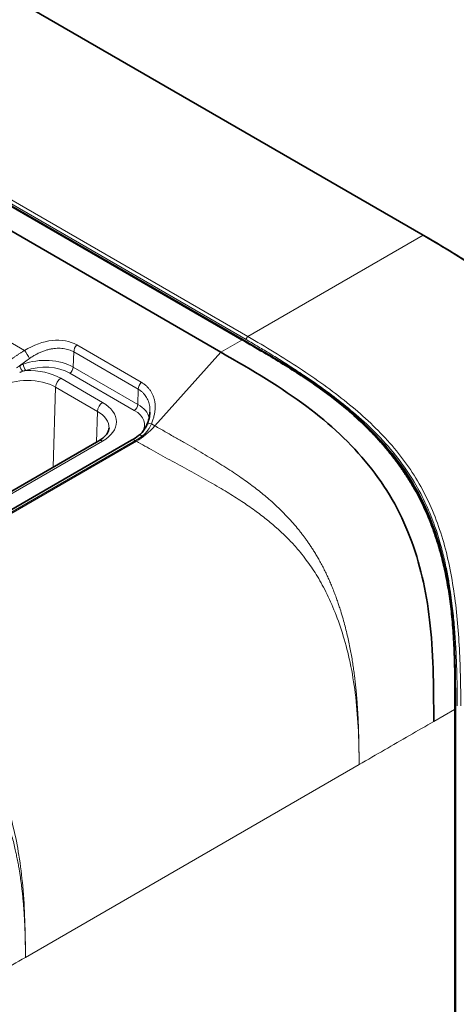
# Model space of a CAD drawing. Header units: millimetres. Extents: x 10 to 830, y 10 to 584.
# Tile 171 of 174: x 779 to 797, y 468 to 508. Entities that reach past the tile are written whole.
import ezdxf

# ---------------------------------------------------------------- set-up
doc = ezdxf.new("R2010")
doc.units = ezdxf.units.MM
doc.header["$LTSCALE"] = 2
doc.layers.add('Sichtbar (ISO)', color=7, linetype='Continuous', lineweight=35)
doc.layers.add('Sichtbar schmal (ISO)', color=7, linetype='Continuous', lineweight=18)

msp = doc.modelspace()

# ---------------------------------------------------------------- linework, layer by layer
at = {"layer": 'Sichtbar (ISO)'}
for p, q in [((715.1945994, 545.84265315), (795.72274806, 499.34970484)), ((707.81907396, 541.64317069), (788.41974176, 495.10835344)), ((773.02207896, 502.98292012), (787.51977437, 494.61267166)), ((795.93488009, 499.22723035), (795.72274806, 499.34970484)), ((770.76674749, 484.21078802), (782.57543073, 491.02853447)), ((771.1569596, 483.68982509), (783.90202907, 491.04819438)), ((797.03048644, 480.18350974), (797.03048644, 467.15173302))]:
    msp.add_line(p, q, dxfattribs=at)
for centre, start_param, end_param in [((790.81403295, 487.77261207), 0.9058810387, 0.90588611), ((790.82817508, 487.78077703), 0.9091634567, 0.9091688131)]:
    msp.add_ellipse(centre, major_axis=(-3, 5.19615242), ratio=0.5773502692, start_param=start_param, end_param=end_param, dxfattribs=at)
for points, knots in [([(795.72274806, 499.34970484), (798.60161546, 497.68758997), (801.23039902, 495.88108964), (802.6687723, 493.38730456), (804.10714557, 490.89351948), (804.35510765, 487.71245123), (804.35510765, 484.38822149)], [0, 0, 0, 0, 0.5, 0.5, 0.5, 1, 1, 1, 1]), ([(788.41974172, 495.10835346), (789.8593071, 494.27722278), (791.32899716, 493.44702123), (793.16558579, 491.87555231), (793.59538357, 491.46419183), (794.32755337, 490.64759778), (794.6413416, 490.25321079), (795.37083632, 489.1871543), (795.75010376, 488.46253046), (796.31579698, 487.02829369), (796.5173402, 486.30206463), (796.82539388, 484.78297641), (796.91384573, 483.98520613), (797.02822173, 482.17995122), (797.03049187, 481.17989344), (797.03048644, 480.18350956)], [0, 0, 0, 0, 0.610683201, 0.610683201, 0.8005382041, 0.8005382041, 0.9531558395, 0.9531558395, 1.1902812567, 1.1902812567, 1.4254513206, 1.4254513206, 1.6995338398, 1.6995338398, 2.0655806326, 2.0655806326, 2.0655806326, 2.0655806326]), ([(787.51977437, 494.61267166), (788.83206437, 493.85502067), (791.03949411, 492.55123209), (793.21829159, 490.52908908), (794.5012234, 488.67976232), (795.46255087, 486.64722053), (796.12432285, 483.73335727), (796.15123028, 481.14828153), (796.15123028, 479.65195632)], [0, 0, 0, 0, 0.2107649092, 0.4059174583, 0.5034937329, 0.5996250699, 0.7918877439, 1, 1, 1, 1]), ([(792.5341861, 492.4129542), (793.25990578, 491.82501969), (794.30391832, 490.8023123), (795.41145657, 489.20469868), (796.24046244, 487.4533924), (796.60303191, 486.03850301), (796.7494937, 485.11637908)], [0.24652026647, 0.24652026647, 0.24652026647, 0.24652026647, 0.40591745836, 0.50349373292, 0.59962506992, 0.7558535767, 0.7558535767, 0.7558535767, 0.7558535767]), ([(782.98492786, 491.5345851), (782.9836594, 491.5049358), (782.97855806, 491.47497721), (782.95913062, 491.41221119), (782.94472483, 491.37938857), (782.9042863, 491.31099824), (782.87822076, 491.27547724), (782.81325679, 491.20362914), (782.77436754, 491.16733658), (782.6840108, 491.09627493), (782.63255905, 491.06151752), (782.57543073, 491.02853447)], [2.38088971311, 2.38088971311, 2.38088971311, 2.38088971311, 2.5330303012, 2.5330303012, 2.6851708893, 2.6851708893, 2.8373114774, 2.8373114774, 2.98945206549, 2.98945206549, 3.14159265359, 3.14159265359, 3.14159265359, 3.14159265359]), ([(784.18207139, 491.23446069), (784.28448662, 491.31156165), (784.37117118, 491.40936829), (784.46803166, 491.56667696), (784.49365071, 491.61566133), (784.51622979, 491.66650572)], [0, 0, 0, 0, 0.047162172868, 0.047162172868, 0.066928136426, 0.066928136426, 0.066928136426, 0.066928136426])]:
    msp.add_open_spline(points, degree=3, knots=knots, dxfattribs=at)
for points in [[(795.9348801, 499.22723035), (796.44587538, 498.93220709), (797.50261548, 498.29840582), (798.87710766, 497.38339642), (800.12103984, 496.43740221), (801.19648843, 495.45951924), (802.08415247, 494.44220099), (802.75365759, 493.43521691), (803.28984751, 492.350431), (803.72576299, 491.07151062), (804.03377148, 489.64983858), (804.23022199, 488.0992393), (804.33490668, 486.44759407), (804.35510765, 485.22141513), (804.35510765, 484.63317046)], [(784.51622959, 491.66650527), (784.59292237, 491.83920844), (784.63712716, 492.01641996), (784.64409857, 492.17937511)], [(783.90202905, 491.04819437), (783.9944187, 491.10153558), (784.08852255, 491.16403512), (784.18207157, 491.23446082)]]:
    msp.add_open_spline(points, degree=3, dxfattribs=at)
at = {"layer": 'Sichtbar schmal (ISO)'}
for p, q in [((708.08817625, 541.73975782), (788.6163249, 495.24680952)), ((707.76907397, 541.63821781), (788.36974176, 495.10340056)), ((708.01746555, 541.61728335), (788.54561424, 495.12433502)), ((788.6163249, 495.24680953), (795.72274806, 499.34970484)), ((779.56099956, 494.68218463), (778.47807561, 495.30741106)), ((788.36974176, 495.10340056), (787.51977437, 494.61267166)), ((781.53539391, 494.00436671), (781.55377798, 494.62287392)), ((784.17007307, 493.11235525), (781.55377798, 494.62287392)), ((784.29228065, 493.39628459), (781.67598556, 494.90680326)), ((787.51977437, 494.61267166), (784.84861442, 491.62938105)), ((784.151689, 492.49384803), (781.53539391, 494.00436671)), ((782.72543073, 492.57424274), (781.02837446, 493.55403864)), ((784.01035379, 492.25464786), (781.3940587, 493.76516653)), ((780.72013175, 489.9573771), (780.81637165, 493.19523838)), ((782.51342792, 492.21544248), (780.81637165, 493.19523838)), ((784.151689, 492.49384803), (784.17007307, 493.11235525)), ((782.51342792, 492.21544248), (782.47645054, 490.97138823)), ((784.70061529, 491.71482611), (784.84861442, 491.62938105)), ((770.91674749, 484.19592937), (782.72543073, 491.01367582)), ((771.3069596, 483.67496644), (784.05202907, 491.03333573)), ((784.1003196, 491.00545517), (771.35533114, 483.6470433)), ((784.05202907, 491.03333573), (784.10031958, 491.00545518)), ((796.15123028, 479.65195632), (797.00119712, 480.14268491)), ((797.00119712, 480.14268491), (797.00119712, 467.11090819)), ((793.12437576, 477.90722487), (779.59410442, 470.0955396))]:
    msp.add_line(p, q, dxfattribs=at)
for centre, major_axis, ratio, start_param, end_param in [((780.31657421, 493.38914505), (1.7268286, 1.18092606), 0.7149904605, 0.3304678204, 1.5199953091), ((788.36974176, 495.0217509), (0.05, 0.08660254), 0.5773502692, 0, 0.7853981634), ((788.61632491, 495.16515986), (-0.05, -0.08660254), 0.5773502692, 3.926990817, 5.4977871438), ((779.65079479, 494.51210658), (-0.16023424, 0.25362372), 0.0646970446, 4.0313094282, 5.4057901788), ((781.76578079, 494.7367252), (0.15, 0.25980762), 0.5773502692, 1.2224814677, 2.3212879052), ((780.65238794, 494.61420288), (-1.94068727, -1.22451962), 0.122483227, 5.1089647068, 5.3579253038), ((780.38399065, 493.33960372), (-1.62833011, 0), 0.5773502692, 3.926990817, 5.2816886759), ((779.49011228, 493.98306501), (0.09771446, -0.17450468), 0.4596372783, 3.9736132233, 5.373651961), ((779.61399459, 494.03994443), (0.06931814, -0.18760329), 0.4401262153, 4.0489193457, 5.5848090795), ((780.38399065, 493.18200347), (-1.42845194, 0), 0.5773502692, 3.926990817, 5.2816886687), ((779.67688386, 492.77375518), (-1.91129633, 0), 0.5773502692, 3.926990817, 4.7452989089), ((781.3940587, 493.92846585), (-0.1, -0.17320508), 0.5773502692, 0.7853981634, 2.3212879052), ((779.67688386, 492.5373548), (-1.61147908, 0), 0.5773502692, 3.926990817, 5.4977842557), ((781.02837446, 493.30908966), (0.15, 0.25980762), 0.5773502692, 0.7853981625, 2.3212879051), ((784.38207588, 493.22620653), (0.15, 0.25980762), 0.5773502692, 1.2224814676, 2.3212879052), ((782.72543073, 492.32929377), (0.15, 0.25980762), 0.5773502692, 0.7853981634, 2.3212879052), ((781.37394014, 491.5575589), (1.61147908, 0), 0.5773502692, 6.2584900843, 7.0685834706), ((781.37394014, 491.79395928), (1.91129633, 0), 0.5773502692, 5.4977871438, 7.0685834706), ((784.01035379, 492.41794718), (-0.1, -0.17320508), 0.5773502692, 0.7853981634, 2.3212879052), ((783.00028574, 491.6714848), (1.42845194, 0), 0.5773502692, 5.9179350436, 7.0685834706), ((783.00028574, 491.82908505), (1.62833011, 0), 0.5773502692, 0.1358099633, 0.7853981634), ((784.10031943, 493.04669673), (-1.25, -2.16506351), 0.5773502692, 0.7853981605, 1.2224823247), ((784.79041052, 491.54474805), (-0.27418083, 0.12175743), 0.459139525, 5.240206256, 6.2831869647), ((782.72543073, 490.76872685), (-0.15, 0.25980762), 0.5773502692, 5.4977871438, 6.2831853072), ((784.05202907, 490.78838676), (-0.15, 0.25980762), 0.5773502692, 5.4977871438, 6.2831853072), ((784.12106757, 493.03162494), (1.32020908, 2.12076835), 0.5543440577, 3.9457883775, 4.1029358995), ((784.36250409, 490.99478582), (-0.18043253, 0.23967499), 0.4767984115, 5.4329266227, 6.2831869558), ((796.93048644, 480.18350974), (0.1, 0), 0.5773502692, 5.4977871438, 6.2831853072)]:
    msp.add_ellipse(centre, major_axis=major_axis, ratio=ratio, start_param=start_param, end_param=end_param, dxfattribs=at)
for points, knots in [([(788.36974176, 495.10340056), (788.6605141, 494.93552365), (789.21663825, 494.61311339), (790.01663143, 494.13523214), (790.74531859, 493.67736882), (791.40667, 493.23238572), (792.00730036, 492.79362273), (792.55484682, 492.35594671), (793.05058833, 491.92194093), (793.49108673, 491.49955124), (793.8772937, 491.09487452), (794.21669807, 490.70715905), (794.52183456, 490.32780102), (794.80654609, 489.94200976), (795.07813718, 489.53795804), (795.33292316, 489.1174219), (795.5644274, 488.69002313), (795.77588709, 488.25329858), (795.97502814, 487.79046082), (796.16535512, 487.28528845), (796.34525267, 486.72932457), (796.51124043, 486.1175314), (796.65984375, 485.44154748), (796.786664, 484.69251298), (796.88541255, 483.86488924), (796.95157621, 482.96154597), (796.98725434, 482.00736734), (797.00009095, 481.06028283), (797.00119874, 480.4386735), (797.00119712, 480.14268491)], [0, 0, 0, 0, 0.0597083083, 0.1141649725, 0.1641267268, 0.2091822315, 0.2500013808, 0.28798104, 0.3230514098, 0.3544643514, 0.3825453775, 0.4079824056, 0.4313525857, 0.4541696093, 0.477724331, 0.5015628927, 0.524726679, 0.5475051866, 0.5715886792, 0.5980885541, 0.6271291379, 0.6592689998, 0.6951881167, 0.7356746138, 0.7815196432, 0.8330388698, 0.8896005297, 0.9473644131, 1, 1, 1, 1]), ([(788.54561425, 495.12433502), (788.71600087, 495.02596226), (788.88400471, 494.9277429), (789.04597131, 494.83183735), (789.2079379, 494.73593181), (789.36386755, 494.64238643), (789.52472244, 494.54448446), (789.68557734, 494.4465825), (789.85135681, 494.34430069), (790.02541538, 494.234903), (790.19947396, 494.12550531), (790.38181153, 494.00898547), (790.57375593, 493.88337269), (790.76570034, 493.75775991), (790.96725204, 493.62306024), (791.17878829, 493.47723024), (791.39032455, 493.33140024), (791.61185301, 493.17450704), (791.8463331, 493.00135827), (792.0808132, 492.82820951), (792.32825729, 492.63891818), (792.59416292, 492.42276085), (792.86006855, 492.20660352), (793.14441959, 491.96353605), (793.43504277, 491.6914703), (793.72566595, 491.41940456), (794.02239712, 491.11788785), (794.29836486, 490.8027118), (794.5743326, 490.48753575), (794.82972296, 490.15876249), (795.05122692, 489.83534709), (795.27273089, 489.5119317), (795.46082626, 489.19444849), (795.62270142, 488.88593466), (795.78457659, 488.57742083), (795.91999623, 488.27781021), (796.03409045, 487.99502841), (796.14818466, 487.71224661), (796.24100565, 487.44628006), (796.32018746, 487.19495568), (796.39936927, 486.9436313), (796.46478117, 486.70696753), (796.52100806, 486.48320874), (796.57723496, 486.25944996), (796.62421654, 486.04860123), (796.66488642, 485.84910496), (796.7055563, 485.64960869), (796.73990338, 485.46146826), (796.76985791, 485.2830347), (796.79981244, 485.10460115), (796.82535479, 484.93588079), (796.84751374, 484.77768864), (796.86967268, 484.61949649), (796.88845044, 484.47183147), (796.90488434, 484.33307139), (796.92131823, 484.19431131), (796.93541007, 484.06445549), (796.94812167, 483.93886029), (796.96083327, 483.81326509), (796.97216194, 483.69193172), (796.98277065, 483.56937613), (796.99337937, 483.44682053), (797.0032657, 483.32304383), (797.01269426, 483.19382082), (797.02212282, 483.0645978), (797.03108356, 482.92993329), (797.03942258, 482.79031176), (797.0477616, 482.65069023), (797.05547835, 482.50611189), (797.06249504, 482.35615316), (797.06951172, 482.20619444), (797.07582648, 482.05085629), (797.08134557, 481.88995213), (797.08686466, 481.72904798), (797.09158768, 481.56257801), (797.09542913, 481.39032863), (797.09927059, 481.21807924), (797.10223082, 481.04005025), (797.1042292, 480.85591015), (797.10622758, 480.67177005), (797.10726314, 480.48151941), (797.10726314, 480.28532619)], [0, 0, 0, 0, 0.037037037, 0.037037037, 0.037037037, 0.0740740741, 0.0740740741, 0.0740740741, 0.1111111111, 0.1111111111, 0.1111111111, 0.1481481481, 0.1481481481, 0.1481481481, 0.1851851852, 0.1851851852, 0.1851851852, 0.2222222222, 0.2222222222, 0.2222222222, 0.2592592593, 0.2592592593, 0.2592592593, 0.2962962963, 0.2962962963, 0.2962962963, 0.3333333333, 0.3333333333, 0.3333333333, 0.3703703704, 0.3703703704, 0.3703703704, 0.4074074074, 0.4074074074, 0.4074074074, 0.4444444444, 0.4444444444, 0.4444444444, 0.4814814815, 0.4814814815, 0.4814814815, 0.5185185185, 0.5185185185, 0.5185185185, 0.5555555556, 0.5555555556, 0.5555555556, 0.5925925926, 0.5925925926, 0.5925925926, 0.6296296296, 0.6296296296, 0.6296296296, 0.6666666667, 0.6666666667, 0.6666666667, 0.7037037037, 0.7037037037, 0.7037037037, 0.7407407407, 0.7407407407, 0.7407407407, 0.7777777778, 0.7777777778, 0.7777777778, 0.8148148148, 0.8148148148, 0.8148148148, 0.8518518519, 0.8518518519, 0.8518518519, 0.8888888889, 0.8888888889, 0.8888888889, 0.9259259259, 0.9259259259, 0.9259259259, 0.962962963, 0.962962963, 0.962962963, 1, 1, 1, 1]), ([(779.56099956, 494.68218463), (779.52344383, 494.65996585), (779.48744261, 494.63822922), (779.4531532, 494.61715048), (779.41886379, 494.59607175), (779.38628905, 494.5756439), (779.35490413, 494.55562692), (779.32351922, 494.53560994), (779.29332925, 494.5159913), (779.26278405, 494.49573807), (779.23223885, 494.47548483), (779.20133284, 494.45461566), (779.17032199, 494.43316708), (779.13931114, 494.41171849), (779.10819252, 494.38969965), (779.07778468, 494.36762168), (779.04737684, 494.34554371), (779.01768254, 494.32339245), (778.98859826, 494.30104092)], [0.00000000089, 0.00000000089, 0.00000000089, 0.00000000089, 0.16666666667, 0.16666666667, 0.16666666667, 0.33333333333, 0.33333333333, 0.33333333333, 0.5, 0.5, 0.5, 0.66666666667, 0.66666666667, 0.66666666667, 0.83333333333, 0.83333333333, 0.83333333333, 1, 1, 1, 1]), ([(781.55377798, 494.62287392), (781.52271462, 494.64080812), (781.49038441, 494.65720847), (781.4570313, 494.67197752), (781.42367819, 494.68674657), (781.38931358, 494.69989693), (781.35364534, 494.71151636), (781.3179771, 494.72313579), (781.28099399, 494.73321002), (781.24300652, 494.74160038), (781.20501904, 494.74999073), (781.16603078, 494.75670126), (781.12611991, 494.76169755), (781.08620905, 494.76669384), (781.04537608, 494.76997516), (781.00368688, 494.77149867), (780.96199767, 494.77302218), (780.91945221, 494.77278768), (780.87611288, 494.77074292), (780.83277355, 494.76869815), (780.7886398, 494.76484141), (780.74385847, 494.75912574), (780.69907715, 494.75341008), (780.65364792, 494.74583499), (780.60775109, 494.73637567), (780.56185427, 494.72691636), (780.51549003, 494.71557422), (780.46878201, 494.7023217), (780.42207399, 494.68906918), (780.3750219, 494.67390415), (780.32787077, 494.65685132), (780.28071964, 494.63979849), (780.23346876, 494.62086353), (780.18608655, 494.59996029), (780.13870435, 494.57905705), (780.09119294, 494.55617916), (780.04384028, 494.53137208), (779.99648762, 494.50656499), (779.94929428, 494.47982611), (779.90264463, 494.4513105), (779.85599499, 494.42279489), (779.80988597, 494.39250794), (779.76443122, 494.36047075)], [0, 0, 0, 0, 0.0714285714, 0.0714285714, 0.0714285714, 0.1428571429, 0.1428571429, 0.1428571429, 0.2142857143, 0.2142857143, 0.2142857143, 0.2857142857, 0.2857142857, 0.2857142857, 0.3571428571, 0.3571428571, 0.3571428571, 0.4285714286, 0.4285714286, 0.4285714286, 0.5, 0.5, 0.5, 0.5714285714, 0.5714285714, 0.5714285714, 0.6428571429, 0.6428571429, 0.6428571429, 0.7142857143, 0.7142857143, 0.7142857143, 0.7857142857, 0.7857142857, 0.7857142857, 0.8571428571, 0.8571428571, 0.8571428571, 0.9285714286, 0.9285714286, 0.9285714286, 1, 1, 1, 1]), ([(779.36501513, 494.06736941), (779.35031057, 494.0580499), (779.33556607, 494.04838155), (779.32110107, 494.03854348), (779.30663607, 494.0287054), (779.29243836, 494.01870526), (779.27767656, 494.00786658), (779.26291476, 493.99702789), (779.24760151, 493.98534392), (779.23211917, 493.97293606)], [0.00000011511, 0.00000011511, 0.00000011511, 0.00000011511, 0.33333333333, 0.33333333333, 0.33333333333, 0.66666666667, 0.66666666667, 0.66666666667, 0.99999993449, 0.99999993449, 0.99999993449, 0.99999993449]), ([(779.48681818, 493.84045314), (779.47295847, 493.83565778), (779.45901681, 493.83055026), (779.44531317, 493.82521947), (779.43160942, 493.81988863), (779.41813693, 493.81434634), (779.40406883, 493.80817179), (779.39000073, 493.80199725), (779.37534448, 493.79518001), (779.36047033, 493.78774853)], [0.00000272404, 0.00000272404, 0.00000272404, 0.00000272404, 0.33333333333, 0.33333333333, 0.33333333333, 0.66666666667, 0.66666666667, 0.66666666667, 1, 1, 1, 1]), ([(779.50625178, 494.13144407), (779.48995871, 494.1254239), (779.47385437, 494.11904761), (779.45795118, 494.11230608), (779.44204798, 494.10556454), (779.42634594, 494.09845776), (779.41085291, 494.09097259), (779.39535988, 494.08348741), (779.38007587, 494.07562383), (779.36501512, 494.06736961)], [0, 0, 0, 0, 0.3333333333, 0.3333333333, 0.3333333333, 0.6666666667, 0.6666666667, 0.6666666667, 1, 1, 1, 1]), ([(779.61399459, 493.87664511), (779.59959006, 493.8733662), (779.58526608, 493.86984602), (779.57103677, 493.86607961), (779.55680746, 493.8623132), (779.54267281, 493.85830064), (779.52863381, 493.85403231), (779.51459481, 493.84976398), (779.50065147, 493.84523982), (779.48681852, 493.84045326)], [0.00000005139, 0.00000005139, 0.00000005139, 0.00000005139, 0.33333333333, 0.33333333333, 0.33333333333, 0.66666666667, 0.66666666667, 0.66666666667, 1, 1, 1, 1]), ([(784.64409857, 492.17937504), (784.64564521, 492.21552722), (784.64571884, 492.25110814), (784.64435514, 492.28603825), (784.64275349, 492.32706347), (784.63916889, 492.36719077), (784.63367376, 492.40628908), (784.62817863, 492.44538739), (784.62077363, 492.48345671), (784.61154319, 492.52039084), (784.60231275, 492.55732497), (784.59125841, 492.59312478), (784.57845793, 492.62773144), (784.56565746, 492.6623381), (784.5511141, 492.69575311), (784.53485418, 492.72798836), (784.51859425, 492.76022361), (784.50060865, 492.79127694), (784.48107305, 492.8209215), (784.46153744, 492.85056607), (784.44046957, 492.87881024), (784.41770282, 492.90587641), (784.39493607, 492.93294259), (784.37045736, 492.95882177), (784.34434508, 492.9833396), (784.31823281, 493.00785743), (784.29048074, 493.0310104), (784.26137444, 493.0525512), (784.23226814, 493.07409199), (784.20181715, 493.09402752), (784.17007307, 493.11235525)], [0.29632640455, 0.29632640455, 0.29632640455, 0.29632640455, 0.35714285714, 0.35714285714, 0.35714285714, 0.42857142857, 0.42857142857, 0.42857142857, 0.5, 0.5, 0.5, 0.57142857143, 0.57142857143, 0.57142857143, 0.64285714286, 0.64285714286, 0.64285714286, 0.71428571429, 0.71428571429, 0.71428571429, 0.78571428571, 0.78571428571, 0.78571428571, 0.85714285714, 0.85714285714, 0.85714285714, 0.92857142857, 0.92857142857, 0.92857142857, 1, 1, 1, 1]), ([(784.32933005, 491.21756799), (784.35599263, 491.23761692), (784.38118789, 491.25856374), (784.40470085, 491.27989372), (784.42821381, 491.30122369), (784.45004875, 491.32291417), (784.47129622, 491.34591052), (784.4925437, 491.36890688), (784.51320122, 491.39321773), (784.53350825, 491.41946904), (784.55381528, 491.44572036), (784.5737702, 491.47391813), (784.59317614, 491.50433221), (784.61258207, 491.53474629), (784.63143854, 491.56737803), (784.64945228, 491.6024145), (784.66746601, 491.63745096), (784.68463655, 491.67489321), (784.70061529, 491.71482611)], [0, 0, 0, 0, 0.16666666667, 0.16666666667, 0.16666666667, 0.33333333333, 0.33333333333, 0.33333333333, 0.5, 0.5, 0.5, 0.66666666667, 0.66666666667, 0.66666666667, 0.83333333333, 0.83333333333, 0.83333333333, 0.9999999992, 0.9999999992, 0.9999999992, 0.9999999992]), ([(793.12437579, 477.90722486), (793.12435751, 478.41626208), (793.1136454, 478.92466227), (793.08607539, 479.43582331), (793.06151537, 479.89117773), (793.02351331, 480.34876383), (792.96632543, 480.80725579), (792.91562053, 481.21377187), (792.84984538, 481.62099155), (792.76381967, 482.02877697), (792.76148642, 482.03983723), (792.75913823, 482.0508977), (792.75677499, 482.06195846), (792.68171837, 482.41324851), (792.59152434, 482.76495462), (792.48498941, 483.11564284), (792.38720112, 483.4375392), (792.27558059, 483.7585989), (792.14954178, 484.07471886), (792.03693646, 484.35714604), (791.91278091, 484.63562381), (791.77730142, 484.90522348), (791.71559948, 485.02800828), (791.65153469, 485.14900467), (791.58495804, 485.26802974), (791.52073161, 485.38285309), (791.45416677, 485.49583905), (791.38515975, 485.60703689), (791.25970521, 485.80919421), (791.12621272, 486.00529324), (790.9856957, 486.19394837), (790.90792063, 486.29836752), (790.82796726, 486.40056393), (790.7458838, 486.50044439), (790.69462384, 486.56281832), (790.64253373, 486.62428838), (790.58957765, 486.68492667), (790.4630443, 486.82981592), (790.33168995, 486.96977725), (790.19530061, 487.10569754), (790.06432434, 487.23622338), (789.92869382, 487.36299821), (789.78960402, 487.4862739), (789.7845789, 487.49072768), (789.7795493, 487.49517692), (789.77451529, 487.49962164), (789.63897899, 487.61929176), (789.50022044, 487.73565619), (789.35950489, 487.84817442), (789.20569174, 487.9711657), (789.04954983, 488.08960069), (788.89126945, 488.20424574), (788.71867185, 488.32926098), (788.54353094, 488.44976544), (788.36662144, 488.56649461), (788.16989878, 488.69629699), (787.97099145, 488.82144417), (787.77076489, 488.94305037), (787.66252455, 489.00878938), (787.55388441, 489.07350158), (787.44487867, 489.13738641), (787.32821507, 489.20575928), (787.21113175, 489.27318671), (787.09361093, 489.34002614), (786.84324409, 489.48242114), (786.59095448, 489.62215801), (786.33775847, 489.76136225), (786.07581953, 489.90537325), (785.81291144, 490.04881504), (785.5496421, 490.19336636), (785.29518447, 490.33307949), (785.04038949, 490.47381261), (784.78546593, 490.61658009), (784.55708295, 490.74448378), (784.32859688, 490.87400709), (784.10031972, 491.0054551)], [0.00000000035, 0.00000000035, 0.00000000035, 0.00000000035, 0.09134242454, 0.09134242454, 0.09134242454, 0.17271242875, 0.17271242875, 0.17271242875, 0.24485810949, 0.24485810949, 0.24485810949, 0.24681489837, 0.24681489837, 0.24681489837, 0.30896256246, 0.30896256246, 0.30896256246, 0.36600784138, 0.36600784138, 0.36600784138, 0.41697310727, 0.41697310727, 0.41697310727, 0.44018441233, 0.44018441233, 0.44018441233, 0.46257633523, 0.46257633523, 0.46257633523, 0.5032847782, 0.5032847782, 0.5032847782, 0.52581658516, 0.52581658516, 0.52581658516, 0.53988738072, 0.53988738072, 0.53988738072, 0.57350816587, 0.57350816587, 0.57350816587, 0.60579459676, 0.60579459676, 0.60579459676, 0.60696106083, 0.60696106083, 0.60696106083, 0.63836707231, 0.63836707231, 0.63836707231, 0.67269631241, 0.67269631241, 0.67269631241, 0.71013079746, 0.71013079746, 0.71013079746, 0.75175779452, 0.75175779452, 0.75175779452, 0.77426090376, 0.77426090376, 0.77426090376, 0.79834489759, 0.79834489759, 0.79834489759, 0.84965353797, 0.84965353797, 0.84965353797, 0.90273387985, 0.90273387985, 0.90273387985, 0.95403760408, 0.95403760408, 0.95403760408, 1, 1, 1, 1]), ([(771.35533114, 483.64704335), (771.57326261, 483.52141939), (771.79065206, 483.39704796), (772.00695735, 483.2736498), (772.24491992, 483.13789656), (772.48157037, 483.00332068), (772.71659912, 482.86896008), (772.95894348, 482.7304173), (773.19956361, 482.59210355), (773.4377994, 482.45260674), (773.6694272, 482.31697919), (773.8988011, 482.18023334), (774.1249761, 482.04066087), (774.33200787, 481.91290167), (774.53635933, 481.78277407), (774.7378765, 481.64826819), (774.91605377, 481.52934091), (775.09201527, 481.40699082), (775.26534155, 481.2803265), (775.41853688, 481.16837359), (775.56967357, 481.05305041), (775.71832453, 480.93374737), (775.85114143, 480.82715229), (775.98197395, 480.71738005), (776.11043959, 480.60410526), (776.22922346, 480.49936739), (776.34598376, 480.391635), (776.46067024, 480.28040845), (776.57212565, 480.17231549), (776.68162244, 480.06092247), (776.78817519, 479.94688493), (776.89845151, 479.82886228), (777.00557445, 479.70800705), (777.10918995, 479.58424376), (777.22398673, 479.44712504), (777.33447825, 479.30643676), (777.44075304, 479.16148562), (777.56378151, 478.99368368), (777.68115896, 478.82016889), (777.79300286, 478.64054842), (777.91997418, 478.43663342), (778.03981385, 478.2248494), (778.15191669, 478.00707584), (778.27640656, 477.76523894), (778.39135535, 477.5160157), (778.49752877, 477.25974987), (778.61588678, 476.97407467), (778.72333971, 476.6796477), (778.81974371, 476.38162625), (778.92766041, 476.04801463), (779.02173164, 475.70989875), (779.10292698, 475.37181974), (779.1939665, 474.99275175), (779.26881878, 474.61373012), (779.32948988, 474.23643478), (779.39717236, 473.81553777), (779.44720633, 473.39678916), (779.48478871, 472.98036443), (779.52663308, 472.51671542), (779.55304257, 472.05594688), (779.56955745, 471.59922396), (779.58782125, 471.09413407), (779.59398118, 470.59399327), (779.59410442, 470.09557428)], [0, 0, 0, 0, 0.0439033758, 0.0439033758, 0.0439033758, 0.0922025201, 0.0922025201, 0.0922025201, 0.1420050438, 0.1420050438, 0.1420050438, 0.1904261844, 0.1904261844, 0.1904261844, 0.2347490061, 0.2347490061, 0.2347490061, 0.273938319, 0.273938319, 0.273938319, 0.3085759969, 0.3085759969, 0.3085759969, 0.3395241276, 0.3395241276, 0.3395241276, 0.3681398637, 0.3681398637, 0.3681398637, 0.3959494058, 0.3959494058, 0.3959494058, 0.4247307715, 0.4247307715, 0.4247307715, 0.4566179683, 0.4566179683, 0.4566179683, 0.4935320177, 0.4935320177, 0.4935320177, 0.535438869, 0.535438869, 0.535438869, 0.5819763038, 0.5819763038, 0.5819763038, 0.6338544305, 0.6338544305, 0.6338544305, 0.6919279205, 0.6919279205, 0.6919279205, 0.7570422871, 0.7570422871, 0.7570422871, 0.829681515, 0.829681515, 0.829681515, 0.9105583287, 0.9105583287, 0.9105583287, 1, 1, 1, 1]), ([(779.59410445, 470.09557427), (779.59410454, 470.09770709), (779.5941045, 470.0998127), (779.5941042, 470.1019481), (779.59410389, 470.10409509), (779.59410341, 470.10623443), (779.59410272, 470.10837712), (779.59410203, 470.11051981), (779.59410115, 470.11266146), (779.59410008, 470.1148028), (779.59409901, 470.11694414), (779.59409774, 470.11908514), (779.59409627, 470.12122514), (779.59409481, 470.12336514), (779.59409315, 470.1255082), (779.5940913, 470.12764415), (779.59408945, 470.1297801), (779.59408741, 470.13190955), (779.59408517, 470.13404431), (779.59408293, 470.13617907), (779.5940805, 470.13831392), (779.59407786, 470.14045096), (779.59407523, 470.142588), (779.59407241, 470.14471985), (779.59406938, 470.14686409), (779.59406634, 470.14900833), (779.59406325, 470.15106686), (779.59405971, 470.1532837), (779.59405616, 470.15550055), (779.59405456, 470.15650949), (779.59404884, 470.15970978), (779.59404312, 470.16291007), (779.59403272, 470.1683018), (779.59402372, 470.17248563), (779.59401472, 470.17666946), (779.5940046, 470.18101078), (779.59399388, 470.18526795), (779.59398315, 470.18952512), (779.59397164, 470.19378228), (779.59395928, 470.1980567), (779.59394693, 470.20233113), (779.59393434, 470.20643498), (779.59391992, 470.2108519), (779.59390549, 470.21526881), (779.59389898, 470.21728435), (779.59387576, 470.22365351), (779.59386415, 470.22683809), (779.59384527, 470.23184259), (779.59382718, 470.23635988), (779.5938091, 470.24087717), (779.59379211, 470.24490708), (779.59377385, 470.24906802), (779.5937556, 470.25322897), (779.59373601, 470.25752098), (779.59371575, 470.26177793), (779.5936955, 470.26603487), (779.5936746, 470.27025673), (779.59365286, 470.27448959), (779.59363112, 470.27872244), (779.59360852, 470.2829663), (779.59358515, 470.28720299), (779.59356179, 470.29143969), (779.59353766, 470.29566922), (779.59351261, 470.29991814), (779.59348756, 470.30416707), (779.59346157, 470.30843539), (779.59343522, 470.31263503), (779.59340887, 470.31683467), (779.59338221, 470.32096561), (779.59335296, 470.32535364), (779.59332371, 470.32974167), (779.5932917, 470.33438688), (779.5932658, 470.33807398), (779.5932399, 470.34176107), (779.59322071, 470.34448971), (779.59317373, 470.35079603), (779.59312675, 470.35710235), (779.59305055, 470.36698717), (779.59297749, 470.37591423), (779.59290443, 470.3848413), (779.59283572, 470.39280992), (779.59276189, 470.40103622), (779.59268806, 470.40926252), (779.59260878, 470.41774668), (779.59252677, 470.42616193), (779.59244477, 470.43457718), (779.59236013, 470.44292345), (779.592272, 470.45129133), (779.59218387, 470.45965921), (779.59209223, 470.46804871), (779.59199742, 470.47642437), (779.59190261, 470.48480002), (779.59180465, 470.49316183), (779.59170287, 470.501561), (779.59160109, 470.50996017), (779.59149544, 470.51839673), (779.59138821, 470.52670118), (779.59128098, 470.53500563), (779.59117235, 470.54317786), (779.59105328, 470.55184486), (779.59093422, 470.56051186), (779.59080405, 470.569674), (779.59069793, 470.576992), (779.59059182, 470.58431), (779.5905123, 470.58978245), (779.59032201, 470.60214255), (779.59013173, 470.61450265), (779.58982477, 470.63375371), (779.58952971, 470.65116478), (779.58923464, 470.66857585), (779.58895645, 470.68414413), (779.58865728, 470.70021116), (779.58835812, 470.71627818), (779.58803661, 470.73284471), (779.58770354, 470.74928129), (779.58737047, 470.76571786), (779.58702621, 470.78202428), (779.58666726, 470.79837477), (779.5863083, 470.81472526), (779.58593452, 470.83111989), (779.5855472, 470.84749122), (779.58515988, 470.86386256), (779.5847591, 470.88021056), (779.58434214, 470.89663024), (779.58392517, 470.91304991), (779.58349181, 470.92954137), (779.58305082, 470.94579143), (779.58260983, 470.96204148), (779.58216196, 470.97804972), (779.58167198, 470.99497439), (779.581182, 471.01189906), (779.58064706, 471.02974172), (779.58020436, 471.04417873), (779.57976166, 471.05861575), (779.57942205, 471.06964125), (779.57864667, 471.09340406), (779.5778713, 471.11716688), (779.57663528, 471.1536804), (779.57544088, 471.18680879), (779.57424649, 471.21993718), (779.57311475, 471.24966927), (779.57189585, 471.2803357), (779.57067695, 471.31100213), (779.56936505, 471.34260595), (779.56800205, 471.37398163), (779.56663905, 471.40535731), (779.56522657, 471.43650403), (779.56374981, 471.46774342), (779.56227305, 471.49898281), (779.56073151, 471.53031512), (779.55912929, 471.56161791), (779.55752707, 471.59292069), (779.55586452, 471.62419376), (779.55413046, 471.65560193), (779.55239641, 471.6870101), (779.55058999, 471.71855383), (779.54874316, 471.74969235), (779.54689634, 471.78083086), (779.54501238, 471.81156247), (779.54295703, 471.84388599), (779.54090169, 471.87620952), (779.53866242, 471.91013128), (779.53676155, 471.93817973), (779.53486069, 471.96622817), (779.53334658, 471.98837956), (779.53014603, 472.03257041), (779.52694548, 472.07676126), (779.52195019, 472.14304386), (779.51708622, 472.20343124), (779.51222224, 472.26381861), (779.50758088, 472.31826839), (779.50257622, 472.37430412), (779.49757155, 472.43033986), (779.49217767, 472.48797289), (779.4865547, 472.54517554), (779.48093173, 472.6023782), (779.47508703, 472.65914745), (779.46895884, 472.71603213), (779.46283065, 472.77291681), (779.45641678, 472.82991777), (779.44972426, 472.88686069), (779.44303173, 472.94380362), (779.43606154, 473.00068811), (779.42878504, 473.05764823), (779.42150853, 473.11460836), (779.41392396, 473.1716449), (779.40607366, 473.22838198), (779.39822336, 473.28511905), (779.39011368, 473.34155396), (779.38152098, 473.39904941), (779.37292828, 473.45654487), (779.36382778, 473.51511046), (779.35505623, 473.56963829), (779.34628469, 473.62416613), (779.33793953, 473.67462234), (779.32660695, 473.74013669), (779.31527437, 473.80565105), (779.30079004, 473.88627629), (779.28573903, 473.96564277), (779.27068801, 474.04500924), (779.25518575, 474.12308455), (779.23829798, 474.20420028), (779.2351926, 474.21911613), (779.23203937, 474.23413499), (779.22883864, 474.24924907), (779.21463309, 474.3163287), (779.19948919, 474.3852831), (779.18347713, 474.45541561), (779.1638573, 474.54135006), (779.14294199, 474.62905218), (779.12055499, 474.71868743), (779.098168, 474.80832268), (779.07430717, 474.89989085), (779.04885603, 474.99324149), (779.02340489, 475.08659214), (778.99636074, 475.18172665), (778.96769833, 475.27817902), (778.93903592, 475.3746314), (778.90876945, 475.47239735), (778.87639745, 475.57246499), (778.84402545, 475.67253264), (778.8094893, 475.77491321), (778.77427055, 475.87491592), (778.7390518, 475.97491863), (778.7033879, 476.07252501), (778.66064027, 476.18418739), (778.61789264, 476.29584976), (778.56710595, 476.4215218), (778.53483851, 476.49876149), (778.50257108, 476.57600118), (778.48996456, 476.60498258), (778.47071409, 476.64932345), (778.45146361, 476.69366431), (778.42509349, 476.75327152), (778.39885195, 476.81099204), (778.37261042, 476.86871257), (778.34663782, 476.92458453), (778.31880612, 476.98300801), (778.29097442, 477.04143149), (778.26124253, 477.10239179), (778.23010846, 477.16450678), (778.19897439, 477.22662178), (778.16645054, 477.28989687), (778.13227191, 477.35450894), (778.11406498, 477.38892774), (778.0953863, 477.42372669), (778.07624255, 477.45883713), (778.05944904, 477.48963714), (778.04229764, 477.52067679), (778.02479448, 477.55191518), (777.98733862, 477.61876374), (777.94828343, 477.68651924), (777.90718692, 477.75564114), (777.86609041, 477.82476304), (777.82291831, 477.89524033), (777.77898983, 477.96468683), (777.73506136, 478.03413333), (777.6905042, 478.10260932), (777.63976087, 478.17802593), (777.58901755, 478.25344255), (777.53161697, 478.33549103), (777.48907974, 478.39460238), (777.44654252, 478.45371374), (777.41943717, 478.49034945), (777.38825319, 478.53205071), (777.3570692, 478.57375197), (777.32154825, 478.62028312), (777.28711164, 478.66444284), (777.27519407, 478.67972531), (777.26341294, 478.6947307), (777.25170873, 478.70954093), (777.22959286, 478.73752584), (777.20775254, 478.76481598), (777.18577009, 478.79194453), (777.15215404, 478.8334301), (777.11819568, 478.87452573), (777.08429626, 478.91480291), (777.05039683, 478.95508009), (777.01655955, 478.99454385), (776.98272906, 479.03330994), (776.94889857, 479.07207602), (776.91507592, 479.11014468), (776.8811082, 479.14774195), (776.84714048, 479.18533921), (776.81302126, 479.2224587), (776.77947461, 479.25835916), (776.74592797, 479.29425963), (776.71297625, 479.32896686), (776.67787031, 479.36540635), (776.64276438, 479.40184584), (776.6054291, 479.4399204), (776.57633831, 479.46911341), (776.54724752, 479.49830642), (776.52665231, 479.51897768), (776.47492246, 479.56969601), (776.42915019, 479.61457324), (776.35861035, 479.68235153), (776.2903575, 479.74590548), (776.2814739, 479.75417748), (776.27263253, 479.76238183), (776.26389631, 479.77046199), (776.1880396, 479.84062217), (776.12018625, 479.90179319), (776.04951077, 479.96408353), (775.97883529, 480.02637387), (775.9052436, 480.08958734), (775.83168241, 480.15126836), (775.75812122, 480.21294938), (775.68461162, 480.27314966), (775.61032836, 480.33262308), (775.5360451, 480.39209649), (775.46098329, 480.4508293), (775.38538598, 480.50872072), (775.30978867, 480.56661214), (775.23365767, 480.62366707), (775.15681136, 480.68010237), (775.07996504, 480.73653767), (775.00240061, 480.79234707), (774.92457785, 480.84727872), (774.84675509, 480.90221036), (774.76868216, 480.95628331), (774.68867473, 481.01073152), (774.6086673, 481.06517972), (774.52669969, 481.11993821), (774.44910586, 481.17091503), (774.37151204, 481.22189184), (774.29837313, 481.26930812), (774.2058885, 481.32825734), (774.13239694, 481.37510048), (774.04666499, 481.42899894), (773.9599672, 481.48262562), (773.93756114, 481.49648482), (773.91509676, 481.51032674), (773.89278173, 481.52402746), (773.78412114, 481.5907416), (773.67884604, 481.65431899), (773.57068475, 481.71877774), (773.46252346, 481.78323649), (773.35145916, 481.84852199), (773.23906816, 481.9138966), (773.12667716, 481.97927122), (773.01296285, 482.04474638), (772.89738772, 482.11080926), (772.78181259, 482.17687215), (772.664376, 482.24352048), (772.54511186, 482.31091801), (772.42584772, 482.37831553), (772.30475617, 482.44646266), (772.18172066, 482.51560281), (772.05868515, 482.58474296), (771.93370566, 482.65487607), (771.80670479, 482.72622196), (771.67970392, 482.79756786), (771.55068166, 482.87012655), (771.41956459, 482.94411264), (771.28844752, 483.01809873), (771.15523561, 483.09351215), (771.01980903, 483.1705915), (770.88438245, 483.24767085), (770.74674042, 483.32641701), (770.60692374, 483.40697318)], [0.00008295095, 0.00008295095, 0.00008295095, 0.00008295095, 0.01538461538, 0.01538461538, 0.01538461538, 0.03076923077, 0.03076923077, 0.03076923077, 0.04615384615, 0.04615384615, 0.04615384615, 0.06153846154, 0.06153846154, 0.06153846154, 0.07692307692, 0.07692307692, 0.07692307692, 0.09230769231, 0.09230769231, 0.09230769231, 0.10769230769, 0.10769230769, 0.10769230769, 0.12307692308, 0.12307692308, 0.12307692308, 0.13846153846, 0.13846153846, 0.13846153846, 0.15384615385, 0.15384615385, 0.15384615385, 0.16923076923, 0.16923076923, 0.16923076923, 0.18461538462, 0.18461538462, 0.18461538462, 0.2, 0.2, 0.2, 0.21538461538, 0.21538461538, 0.21538461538, 0.23076923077, 0.23076923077, 0.23076923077, 0.23846153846, 0.23846153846, 0.23846153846, 0.24615384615, 0.24615384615, 0.24615384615, 0.25384615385, 0.25384615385, 0.25384615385, 0.26153846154, 0.26153846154, 0.26153846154, 0.26923076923, 0.26923076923, 0.26923076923, 0.27692307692, 0.27692307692, 0.27692307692, 0.28461538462, 0.28461538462, 0.28461538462, 0.29230769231, 0.29230769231, 0.29230769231, 0.3, 0.3, 0.3, 0.30769230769, 0.30769230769, 0.30769230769, 0.31538461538, 0.31538461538, 0.31538461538, 0.32307692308, 0.32307692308, 0.32307692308, 0.33076923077, 0.33076923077, 0.33076923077, 0.33846153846, 0.33846153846, 0.33846153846, 0.34615384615, 0.34615384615, 0.34615384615, 0.35384615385, 0.35384615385, 0.35384615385, 0.36153846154, 0.36153846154, 0.36153846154, 0.36923076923, 0.36923076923, 0.36923076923, 0.37692307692, 0.37692307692, 0.37692307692, 0.38461538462, 0.38461538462, 0.38461538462, 0.39230769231, 0.39230769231, 0.39230769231, 0.4, 0.4, 0.4, 0.40769230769, 0.40769230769, 0.40769230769, 0.41538461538, 0.41538461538, 0.41538461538, 0.42307692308, 0.42307692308, 0.42307692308, 0.43076923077, 0.43076923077, 0.43076923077, 0.43846153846, 0.43846153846, 0.43846153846, 0.44615384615, 0.44615384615, 0.44615384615, 0.45384615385, 0.45384615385, 0.45384615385, 0.46153846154, 0.46153846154, 0.46153846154, 0.46923076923, 0.46923076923, 0.46923076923, 0.47692307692, 0.47692307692, 0.47692307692, 0.48461538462, 0.48461538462, 0.48461538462, 0.49230769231, 0.49230769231, 0.49230769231, 0.5, 0.5, 0.5, 0.50769230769, 0.50769230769, 0.50769230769, 0.51538461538, 0.51538461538, 0.51538461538, 0.52307692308, 0.52307692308, 0.52307692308, 0.53076923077, 0.53076923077, 0.53076923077, 0.53846153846, 0.53846153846, 0.53846153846, 0.54615384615, 0.54615384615, 0.54615384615, 0.55384615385, 0.55384615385, 0.55384615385, 0.56153846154, 0.56153846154, 0.56153846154, 0.56923076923, 0.56923076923, 0.56923076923, 0.57692307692, 0.57692307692, 0.57692307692, 0.58461538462, 0.58461538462, 0.58461538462, 0.59230769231, 0.59230769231, 0.59230769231, 0.6, 0.6, 0.6, 0.60769230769, 0.60769230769, 0.60769230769, 0.61538461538, 0.61538461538, 0.61538461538, 0.62307692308, 0.62307692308, 0.62307692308, 0.63076923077, 0.63076923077, 0.63076923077, 0.63218372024, 0.63218372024, 0.63218372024, 0.63846153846, 0.63846153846, 0.63846153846, 0.64615384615, 0.64615384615, 0.64615384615, 0.65384615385, 0.65384615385, 0.65384615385, 0.66153846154, 0.66153846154, 0.66153846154, 0.66923076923, 0.66923076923, 0.66923076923, 0.67692307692, 0.67692307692, 0.67692307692, 0.68461538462, 0.68461538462, 0.68461538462, 0.69230769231, 0.69230769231, 0.69230769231, 0.7, 0.7, 0.7, 0.70769230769, 0.70769230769, 0.70769230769, 0.71538461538, 0.71538461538, 0.71538461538, 0.72307692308, 0.72307692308, 0.72307692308, 0.73076923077, 0.73076923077, 0.73076923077, 0.73486691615, 0.73486691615, 0.73486691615, 0.73846153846, 0.73846153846, 0.73846153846, 0.74615384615, 0.74615384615, 0.74615384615, 0.75384615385, 0.75384615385, 0.75384615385, 0.76153846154, 0.76153846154, 0.76153846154, 0.76923076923, 0.76923076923, 0.76923076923, 0.77692307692, 0.77692307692, 0.77692307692, 0.78461538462, 0.78461538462, 0.78461538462, 0.7872774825, 0.7872774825, 0.7872774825, 0.79230769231, 0.79230769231, 0.79230769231, 0.8, 0.8, 0.8, 0.80769230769, 0.80769230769, 0.80769230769, 0.81538461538, 0.81538461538, 0.81538461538, 0.82307692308, 0.82307692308, 0.82307692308, 0.83076923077, 0.83076923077, 0.83076923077, 0.83846153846, 0.83846153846, 0.83846153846, 0.84615384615, 0.84615384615, 0.84615384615, 0.85296025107, 0.85296025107, 0.85296025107, 0.85384615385, 0.85384615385, 0.85384615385, 0.86153846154, 0.86153846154, 0.86153846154, 0.86923076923, 0.86923076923, 0.86923076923, 0.87692307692, 0.87692307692, 0.87692307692, 0.88461538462, 0.88461538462, 0.88461538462, 0.89230769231, 0.89230769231, 0.89230769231, 0.9, 0.9, 0.9, 0.90769230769, 0.90769230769, 0.90769230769, 0.91538461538, 0.91538461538, 0.91538461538, 0.92307692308, 0.92307692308, 0.92307692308, 0.92918950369, 0.92918950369, 0.92918950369, 0.93076923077, 0.93076923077, 0.93076923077, 0.93846153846, 0.93846153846, 0.93846153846, 0.94615384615, 0.94615384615, 0.94615384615, 0.95384615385, 0.95384615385, 0.95384615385, 0.96153846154, 0.96153846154, 0.96153846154, 0.96923076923, 0.96923076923, 0.96923076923, 0.97692307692, 0.97692307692, 0.97692307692, 0.98461538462, 0.98461538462, 0.98461538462, 0.99230769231, 0.99230769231, 0.99230769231, 1, 1, 1, 1]), ([(779.59410442, 470.09557428), (779.24527686, 469.89434559), (778.55596198, 469.49641039), (777.54700693, 468.91430598), (776.89105525, 468.53350621), (776.56724985, 468.34513996)], [0.00000000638, 0.00000000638, 0.00000000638, 0.00000000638, 0.33333333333, 0.66666666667, 1, 1, 1, 1])]:
    msp.add_open_spline(points, degree=3, knots=knots, dxfattribs=at)
for points in [[(788.6163249, 495.24680953), (789.33604175, 494.83128081), (790.73906809, 493.97920355), (792.67223385, 492.60214502), (794.3405155, 491.07215557), (795.6339931, 489.3257729), (796.49760697, 487.33120829), (796.98707555, 485.12063079), (797.21238444, 482.75754065), (797.24868449, 481.11638359), (797.24868449, 480.28532616)], [(784.70061529, 491.71482611), (784.72378239, 491.76699572), (784.76448371, 491.87035726), (784.80958147, 492.02156521), (784.83994027, 492.17100815), (784.85537093, 492.31624579), (784.8563757, 492.45674683), (784.84334734, 492.59164389), (784.81681557, 492.72004546), (784.77738388, 492.8412267), (784.72564447, 492.95479666), (784.66173318, 493.06081931), (784.58693891, 493.1577782), (784.50014204, 493.24719752), (784.40169166, 493.32787256), (784.32986568, 493.37458458), (784.29228065, 493.39628459)], [(784.84861442, 491.62938105), (784.99027221, 491.54769984), (785.26849186, 491.38784187), (785.67101261, 491.15724807), (786.05920955, 490.9345099), (786.43359151, 490.71825357), (786.79462159, 490.50712166), (787.14298486, 490.29957927), (787.47859359, 490.09463278), (787.80430504, 489.88914453), (788.11205189, 489.68785128), (788.43460974, 489.46597118), (788.65211395, 489.30936476), (788.89424104, 489.12852496), (789.12596489, 488.94676443), (789.35645236, 488.75705031), (789.58294162, 488.56055334), (789.80635148, 488.35559207), (790.02498569, 488.14328109), (790.2441277, 487.91596646), (790.44398045, 487.69780682), (790.6982595, 487.39374342), (790.73105659, 487.35036067), (790.82579196, 487.22997701), (790.90637009, 487.12267766), (790.99302223, 487.0038874), (791.08017699, 486.87968596), (791.16913796, 486.74795557), (791.25950532, 486.60845605), (791.35073513, 486.46152065), (791.4442012, 486.30375375), (791.53356869, 486.14614958), (791.64130613, 485.94575828), (791.73797737, 485.75499791), (791.83154709, 485.56014412), (791.91995654, 485.36520507), (792.00389299, 485.16941531), (792.08322026, 484.97390351), (792.15851169, 484.77769524), (792.22835286, 484.58624012), (792.29858565, 484.38123822), (792.34802802, 484.23281264), (792.45634982, 483.88099799), (792.53696193, 483.59009591), (792.61372775, 483.29080054), (792.68092721, 483.00302319), (792.74076954, 482.72266842), (792.79336355, 482.45175411), (792.83930841, 482.1912037), (792.87934434, 481.93960534), (792.91321445, 481.70535416), (792.94516346, 481.45871878), (792.962537, 481.31203944), (792.98187347, 481.1387216), (792.99882358, 480.97270448), (793.01463389, 480.80489392), (793.02904644, 480.63779701), (793.04221675, 480.47055052), (793.0541423, 480.30417252), (793.06503091, 480.13552725), (793.07439881, 479.97621397), (793.08431012, 479.78304655), (793.08732093, 479.71724612), (793.09179514, 479.6175131), (793.09550411, 479.52707367), (793.09905748, 479.43434056), (793.10230336, 479.34245459), (793.10529675, 479.25045757), (793.10802566, 479.15905941), (793.11053834, 479.06639654), (793.11270805, 478.97923127), (793.11504691, 478.8723959), (793.11568572, 478.83981679), (793.11670381, 478.78737868), (793.11754549, 478.74030138), (793.11836115, 478.69182299), (793.11911181, 478.64377337), (793.11980994, 478.59559702), (793.12045139, 478.5476882), (793.12104709, 478.4990274), (793.12156417, 478.45330052), (793.12212986, 478.39678552), (793.1222747, 478.38068677), (793.12251586, 478.35376272), (793.12271494, 478.32974422), (793.1229092, 478.30494968), (793.1230888, 478.28037479), (793.1232567, 478.25571858), (793.1234117, 478.23118944), (793.12355641, 478.206255), (793.12368244, 478.18283652), (793.12382149, 478.15378159), (793.12385601, 478.14577879), (793.12391475, 478.13213414), (793.12396325, 478.12000062), (793.12401075, 478.10746034), (793.12405479, 478.09503187), (793.12409609, 478.08255882), (793.12413433, 478.07014825), (793.12417015, 478.05752828), (793.12420141, 478.04567939), (793.12423609, 478.03095155), (793.12424457, 478.02696441), (793.12425916, 478.0200975), (793.12427122, 478.01400041), (793.12428307, 478.00769522), (793.12429407, 478.00144398), (793.12430441, 477.99517648), (793.12431403, 477.98891147), (793.12432296, 477.98264415), (793.12433118, 477.97637495), (793.1243387, 477.970107), (793.12434554, 477.96382732), (793.12435168, 477.95754788), (793.12435712, 477.95126549), (793.12436187, 477.94498098), (793.12436594, 477.93869415), (793.1243693, 477.93240503), (793.12437199, 477.92611365), (793.12437397, 477.91981989), (793.12437529, 477.91352416), (793.12437567, 477.90932467), (793.12437576, 477.90722487)], [(796.15123028, 479.65195632), (795.82742106, 479.46642228), (795.1714643, 479.08978865), (794.16250919, 478.50686896), (793.4731995, 478.10881987), (793.12437576, 477.90722487)]]:
    msp.add_open_spline(points, degree=3, dxfattribs=at)

doc.saveas('drawing.dxf')
